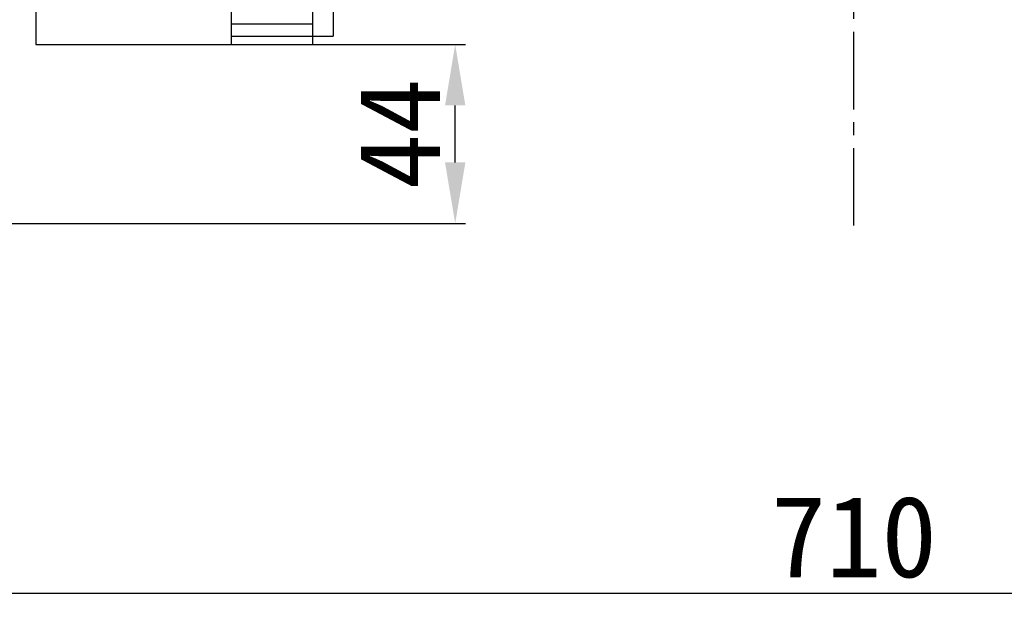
# Model space of a CAD drawing. Header units: millimetres. Extents: x 4624 to 7637, y -669 to 1387.
# Tile 28 of 84: x 5183 to 5425, y 722 to 866. Entities that reach past the tile are written whole.
import ezdxf

# ---------------------------------------------------------------- set-up
doc = ezdxf.new("R2010")
doc.units = ezdxf.units.MM
doc.linetypes.add('CENTER2', pattern=[28.575, 19.05, -3.175, 3.175, -3.175])
doc.styles.get("Standard").update_dxf_attribs({"font": 'SimSun.ttf'})
doc.dimstyles.new('ISO-25', dxfattribs={"dimscale": 2.5, "dimtxt": 8, "dimasz": 6, "dimexe": 1, "dimexo": 0, "dimgap": 1.5, "dimtad": 1, "dimtoh": 1, "dimdsep": 46, "dimtxsty": 'Standard', "dimcen": 2.5, "dimclrd": 3, "dimclre": 3, "dimclrt": 3, "dimadec": 0, "dimazin": 0, "dimtfac": 1, "dimtmove": 0, "dimatfit": 3, "dimfxl": 0, "dimarcsym": 0})

# ---------------------------------------------------------------- blocks, each defined once
blk = doc.blocks.new('*D79')
at = {"color": 3, "lineweight": -2, "transparency": 16777216}
for p, q in [((5032.71, 823.47), (5032.71, 722.33)), ((5742.71, 823.47), (5742.71, 722.33)), ((5047.71, 724.83), (5727.71, 724.83))]:
    blk.add_line(p, q, dxfattribs=at)
at = {"color": 3, "lineweight": -3, "transparency": 16777216}
for points in [[(5047.71, 727.33), (5047.71, 722.33), (5032.71, 724.83)], [(5727.71, 727.33), (5727.71, 722.33), (5742.71, 724.83)]]:
    blk.add_solid(points, dxfattribs=at)
at = {"layer": 'Defpoints', "color": 0, "lineweight": -3, "transparency": 16777216}
for p in [(5032.71, 823.47), (5742.71, 823.47), (5742.71, 724.83)]:
    blk.add_point(p, dxfattribs=at)
at = {"color": 3, "lineweight": -3, "transparency": 16777216, "insert": (5387.71, 738.58), "char_height": 20, "attachment_point": 5}
blk.add_mtext('710', dxfattribs=at)
blk = doc.blocks.new('*D82')
at = {"color": 3, "lineweight": -2, "transparency": 16777216}
for p, q in [((5254.71, 859.69), (5292.24, 859.69)), ((5289.74, 830.69), (5289.74, 844.69)), ((5122.09, 815.69), (5292.24, 815.69))]:
    blk.add_line(p, q, dxfattribs=at)
at = {"color": 3, "lineweight": -3, "transparency": 16777216}
for points in [[(5287.24, 844.69), (5292.24, 844.69), (5289.74, 859.69)], [(5287.24, 830.69), (5292.24, 830.69), (5289.74, 815.69)]]:
    blk.add_solid(points, dxfattribs=at)
at = {"layer": 'Defpoints', "color": 0, "lineweight": -3, "transparency": 16777216}
for p in [(5254.71, 859.69), (5289.74, 859.69), (5122.09, 815.69)]:
    blk.add_point(p, dxfattribs=at)
at = {"color": 3, "lineweight": -3, "transparency": 16777216, "insert": (5275.99, 837.69), "char_height": 20, "attachment_point": 5, "rotation": 90}
blk.add_mtext('44', dxfattribs=at)
blk = doc.blocks.new('*D83')
at = {"color": 3, "lineweight": -2, "transparency": 16777216}
for p, q in [((5234.31, 1170.69), (4970, 1170.69)), ((4972.5, 830.69), (4972.5, 1155.69)), ((5093.34, 815.69), (4970, 815.69))]:
    blk.add_line(p, q, dxfattribs=at)
at = {"color": 3, "lineweight": -3, "transparency": 16777216}
for points in [[(4970, 1155.69), (4975, 1155.69), (4972.5, 1170.69)], [(4970, 830.69), (4975, 830.69), (4972.5, 815.69)]]:
    blk.add_solid(points, dxfattribs=at)
at = {"layer": 'Defpoints', "color": 0, "lineweight": -3, "transparency": 16777216}
for p in [(4972.5, 1170.69), (5234.31, 1170.69), (5093.34, 815.69)]:
    blk.add_point(p, dxfattribs=at)
at = {"color": 3, "lineweight": -3, "transparency": 16777216, "insert": (4958.75, 993.19), "char_height": 20, "attachment_point": 5, "rotation": 90}
blk.add_mtext('355', dxfattribs=at)
blk = doc.blocks.new('*U85')
at = {"color": 0, "linetype": 'CENTER2', "lineweight": -3, "transparency": 16777216}
blk.add_line((0, -188.05), (0, 185.03), dxfattribs=at)

msp = doc.modelspace()

# ---------------------------------------------------------------- linework, layer by layer
at = {"color": 7, "linetype": 'Continuous', "lineweight": 25}
for p, q in [((5186.712, 993.074), (5186.712, 859.685)), ((5234.712, 993.074), (5234.712, 859.685)), ((5234.712, 993.074), (5234.712, 864.685)), ((5254.712, 993.074), (5254.712, 864.685)), ((5259.712, 875.628), (5259.712, 861.685)), ((5254.712, 864.685), (5234.712, 864.685)), ((5234.712, 861.685), (5254.712, 861.685)), ((5254.712, 861.685), (5254.712, 859.685)), ((5254.712, 861.685), (5259.712, 861.685)), ((5186.712, 859.685), (5234.712, 859.685)), ((5234.712, 859.685), (5254.712, 859.685))]:
    msp.add_line(p, q, dxfattribs=at)
for points, knots in [([(5234.712, 864.685), (5234.712, 864.293), (5234.712, 863.9), (5234.712, 863.175), (5234.712, 862.842), (5234.712, 862.286), (5234.712, 862.064), (5234.712, 861.764), (5234.712, 861.685), (5234.712, 861.685)], [0, 0, 0, 0, 0.25, 0.25, 0.5, 0.5, 0.75, 0.75, 1, 1, 1, 1]), ([(5254.712, 864.685), (5254.712, 864.629), (5254.712, 864.516), (5254.712, 864.349), (5254.712, 864.183), (5254.712, 864.018), (5254.712, 863.856), (5254.712, 863.695), (5254.712, 863.407), (5254.712, 863.008), (5254.712, 862.551), (5254.712, 862.174), (5254.712, 861.943), (5254.712, 861.809), (5254.712, 861.738), (5254.712, 861.694), (5254.712, 861.688), (5254.712, 861.685)], [0, 0, 0, 0, 0.0359839, 0.0716986, 0.1072566, 0.1427716, 0.178358, 0.2141295, 0.2501978, 0.3749399, 0.5000295, 0.6247717, 0.7498613, 0.8126377, 0.8748442, 0.9370943, 1, 1, 1, 1])]:
    msp.add_open_spline(points, degree=3, knots=knots, dxfattribs=at)

# ---------------------------------------------------------------- block references
at = {"linetype": 'CENTER2', "lineweight": -3}
msp.add_blockref('*U85', (5387.712, 1003.185), dxfattribs=at)

# ---------------------------------------------------------------- dimensions: what is measured, and where the dimension line sits
at = {"lineweight": -3}
for base, p1, p2, picture, middle in [((4972.504, 1170.685), (5093.336, 815.685), (5234.312, 1170.685), '*D83', (4958.754, 993.185)), ((5289.742, 859.685), (5122.087, 815.685), (5254.712, 859.685), '*D82', (5275.992, 837.685))]:
    dim = msp.add_linear_dim(base=base, p1=p1, p2=p2, angle=90, dimstyle='ISO-25', dxfattribs=at)
    dim.commit()
    dim.dimension.update_dxf_attribs({"geometry": picture, "text_midpoint": middle})
dim = msp.add_linear_dim(base=(5742.712, 724.831), p1=(5032.712, 823.473), p2=(5742.712, 823.473), dimstyle='ISO-25', dxfattribs=at)
dim.commit()
dim.dimension.update_dxf_attribs({"geometry": '*D79', "text_midpoint": (5387.712, 738.581)})

doc.saveas('drawing.dxf')
